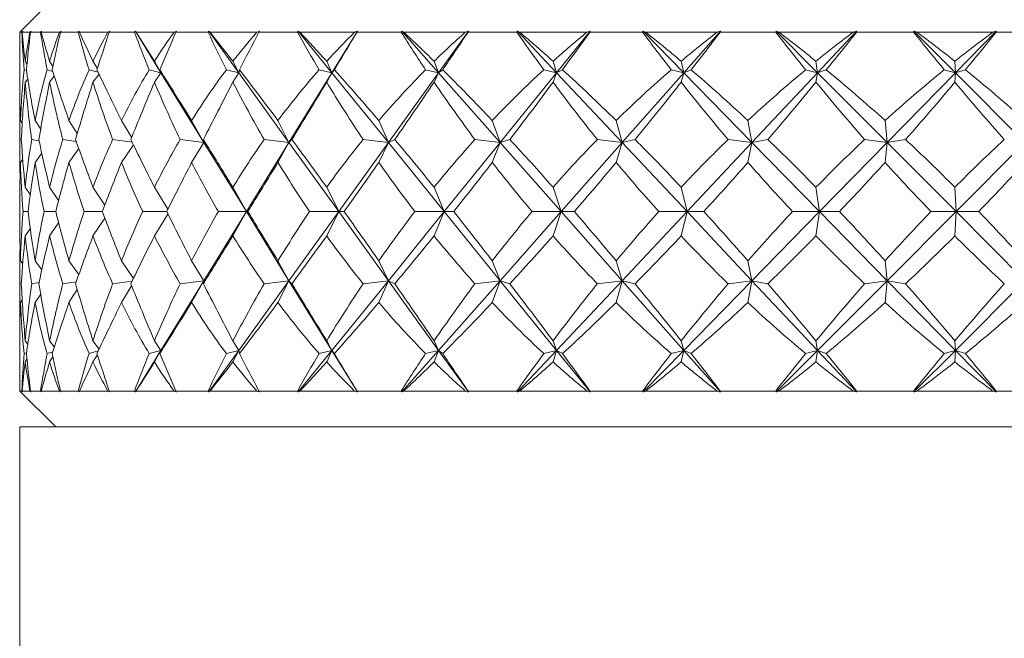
# Model space of a CAD drawing. Header units: inches. Extents: x 2 to 28.2, y 1.1 to 20.8.
# Tile 19 of 22: x 26.382 to 27.24, y 14.249 to 14.787. Entities that reach past the tile are written whole.
import ezdxf

# ---------------------------------------------------------------- set-up
doc = ezdxf.new("R2010")
doc.units = ezdxf.units.IN
doc.header["$MEASUREMENT"] = 0

msp = doc.modelspace()

# ---------------------------------------------------------------- linework, layer by layer
at = {"color": 7, "linetype": 'Continuous', "lineweight": 15}
for p, q in [((26.41381, 14.80785), (26.38256, 14.7766)), ((26.38256, 14.7766), (26.38256, 14.77471)), ((26.38257, 14.7766), (26.38335, 14.77738)), ((26.38432, 14.7766), (26.38257, 14.7766)), ((26.38511, 14.77738), (26.38432, 14.7766)), ((26.39143, 14.7766), (26.38451, 14.7766)), ((26.39185, 14.7766), (26.3926, 14.77738)), ((26.40056, 14.7766), (26.39185, 14.7766)), ((26.40135, 14.77738), (26.40056, 14.7766)), ((26.41716, 14.7766), (26.40115, 14.7766)), ((26.41797, 14.7766), (26.41868, 14.77738)), ((26.43348, 14.7766), (26.41797, 14.7766)), ((26.43426, 14.77738), (26.43348, 14.7766)), ((26.45925, 14.7766), (26.43445, 14.7766)), ((26.46043, 14.7766), (26.46109, 14.77738)), ((26.48243, 14.7766), (26.46043, 14.7766)), ((26.48319, 14.77738), (26.48243, 14.7766)), ((26.48319, 14.77738), (26.50545, 14.74122)), ((26.51688, 14.7766), (26.48377, 14.7766)), ((26.51841, 14.7766), (26.519, 14.77738)), ((26.54648, 14.7766), (26.51841, 14.7766)), ((26.54719, 14.77738), (26.54648, 14.7766)), ((26.54719, 14.77738), (26.57321, 14.74122)), ((26.58892, 14.7766), (26.54816, 14.7766)), ((26.59078, 14.7766), (26.59129, 14.77738)), ((26.62436, 14.7766), (26.59078, 14.7766)), ((26.62502, 14.77738), (26.62436, 14.7766)), ((26.62502, 14.77738), (26.65428, 14.74122)), ((26.67398, 14.7766), (26.62635, 14.7766)), ((26.67654, 14.77738), (26.65428, 14.74122)), ((26.67613, 14.7766), (26.67654, 14.77738)), ((26.71457, 14.7766), (26.67613, 14.7766)), ((26.71516, 14.77738), (26.71457, 14.7766)), ((26.71516, 14.77738), (26.74709, 14.74122)), ((26.77039, 14.7766), (26.71683, 14.7766)), ((26.77311, 14.77738), (26.74709, 14.74122)), ((26.77279, 14.7766), (26.77311, 14.77738)), ((26.81535, 14.7766), (26.77279, 14.7766)), ((26.81586, 14.77738), (26.81535, 14.7766)), ((26.81586, 14.77738), (26.84984, 14.74122)), ((26.87629, 14.7766), (26.81783, 14.7766)), ((26.8791, 14.77738), (26.84984, 14.74122)), ((26.87888, 14.7766), (26.8791, 14.77738)), ((26.92473, 14.7766), (26.87888, 14.7766)), ((26.92515, 14.77738), (26.92473, 14.7766)), ((26.92515, 14.77738), (26.96053, 14.74122)), ((26.98961, 14.7766), (26.92739, 14.7766)), ((26.99246, 14.77738), (26.96053, 14.74122)), ((26.99235, 14.7766), (26.99246, 14.77738)), ((27.04059, 14.7766), (26.99235, 14.7766)), ((27.04092, 14.77738), (27.04059, 14.7766)), ((27.04092, 14.77738), (27.07699, 14.74122)), ((27.10815, 14.7766), (27.04338, 14.7766)), ((27.11098, 14.77738), (27.07699, 14.74122)), ((27.11098, 14.7766), (27.11098, 14.77738)), ((27.16068, 14.7766), (27.11098, 14.7766)), ((27.1609, 14.77738), (27.16068, 14.7766)), ((27.1609, 14.77738), (27.19698, 14.74122)), ((27.22959, 14.7766), (27.16354, 14.7766)), ((27.23235, 14.77738), (27.19698, 14.74122)), ((27.23246, 14.7766), (27.23235, 14.77738)), ((27.28265, 14.7766), (27.23246, 14.7766)), ((26.38256, 14.76988), (26.38256, 14.72625)), ((26.38885, 14.74897), (26.38735, 14.7513)), ((26.41141, 14.74675), (26.40855, 14.7513)), ((26.45009, 14.74496), (26.44627, 14.7513)), ((26.50545, 14.74122), (26.49978, 14.7513)), ((26.57321, 14.74122), (26.56805, 14.7513)), ((26.65428, 14.74122), (26.64973, 14.7513)), ((26.74709, 14.74122), (26.74324, 14.7513)), ((26.84984, 14.74122), (26.84677, 14.7513)), ((26.96053, 14.74122), (26.95829, 14.7513)), ((27.07699, 14.74122), (27.07563, 14.7513)), ((27.19698, 14.74122), (27.19652, 14.7513)), ((26.38846, 14.74319), (26.38644, 14.74393)), ((26.41131, 14.74236), (26.40637, 14.74393)), ((26.45084, 14.74164), (26.44287, 14.74393)), ((26.50545, 14.74122), (26.49523, 14.74393)), ((26.50545, 14.74122), (26.50442, 14.74393)), ((26.57321, 14.74122), (26.56243, 14.74393)), ((26.57321, 14.74122), (26.57374, 14.74393)), ((26.65428, 14.74122), (26.64315, 14.74393)), ((26.65428, 14.74122), (26.65638, 14.74393)), ((26.74709, 14.74122), (26.73584, 14.74393)), ((26.74709, 14.74122), (26.75071, 14.74393)), ((26.84984, 14.74122), (26.83867, 14.74393)), ((26.84984, 14.74122), (26.85491, 14.74393)), ((26.96053, 14.74122), (26.94967, 14.74393)), ((26.96053, 14.74122), (26.96694, 14.74393)), ((27.07699, 14.74122), (27.06665, 14.74393)), ((27.07699, 14.74122), (27.08463, 14.74393)), ((27.19698, 14.74122), (27.18735, 14.74393)), ((27.19698, 14.74122), (27.20569, 14.74393)), ((26.38956, 14.73576), (26.38735, 14.73296)), ((26.41261, 14.73823), (26.40855, 14.73296)), ((26.45156, 14.74015), (26.44627, 14.73296)), ((26.50545, 14.74122), (26.49978, 14.73296)), ((26.50545, 14.74122), (26.54284, 14.68049)), ((26.57321, 14.74122), (26.56805, 14.73296)), ((26.57321, 14.74122), (26.61689, 14.68049)), ((26.65428, 14.74122), (26.61689, 14.68049)), ((26.65428, 14.74122), (26.64973, 14.73296)), ((26.65428, 14.74122), (26.70341, 14.68049)), ((26.74709, 14.74122), (26.70341, 14.68049)), ((26.74709, 14.74122), (26.74324, 14.73296)), ((26.74709, 14.74122), (26.80071, 14.68049)), ((26.84984, 14.74122), (26.80071, 14.68049)), ((26.84984, 14.74122), (26.84677, 14.73296)), ((26.84984, 14.74122), (26.90691, 14.68049)), ((26.96053, 14.74122), (26.90691, 14.68049)), ((26.96053, 14.74122), (26.95829, 14.73296)), ((26.96053, 14.74122), (27.01993, 14.68049)), ((27.07699, 14.74122), (27.01993, 14.68049)), ((27.07699, 14.74122), (27.07563, 14.73296)), ((27.07699, 14.74122), (27.13757, 14.68049)), ((27.19698, 14.74122), (27.13757, 14.68049)), ((27.19698, 14.74122), (27.19652, 14.73296)), ((27.19698, 14.74122), (27.25756, 14.68049)), ((26.38468, 14.69723), (26.38309, 14.69959)), ((26.40075, 14.69222), (26.39585, 14.69959)), ((26.43263, 14.6883), (26.42538, 14.69959)), ((26.47993, 14.68505), (26.47111, 14.69959)), ((26.54284, 14.68049), (26.53215, 14.69959)), ((26.61689, 14.68049), (26.6073, 14.69959)), ((26.70341, 14.68049), (26.69512, 14.69959)), ((26.80071, 14.68049), (26.79388, 14.69959)), ((26.90691, 14.68049), (26.90166, 14.69959)), ((27.01993, 14.68049), (27.01637, 14.69959)), ((27.13757, 14.68049), (27.13578, 14.69959)), ((26.38256, 14.69738), (26.38256, 14.67135)), ((26.38392, 14.68289), (26.38265, 14.68315)), ((26.39938, 14.68205), (26.39291, 14.68315)), ((26.43174, 14.68138), (26.42, 14.68315)), ((26.48031, 14.68082), (26.46339, 14.68315)), ((26.54284, 14.68049), (26.52225, 14.68315)), ((26.54284, 14.68049), (26.54236, 14.68315)), ((26.61689, 14.68049), (26.59541, 14.68315)), ((26.61689, 14.68049), (26.61947, 14.68315)), ((26.70341, 14.68049), (26.68146, 14.68315)), ((26.70341, 14.68049), (26.70901, 14.68315)), ((26.80071, 14.68049), (26.77872, 14.68315)), ((26.80071, 14.68049), (26.80922, 14.68315)), ((26.90691, 14.68049), (26.88531, 14.68315)), ((26.90691, 14.68049), (26.91816, 14.68315)), ((27.01993, 14.68049), (26.99914, 14.68315)), ((27.01993, 14.68049), (27.03371, 14.68315)), ((27.13757, 14.68049), (27.118, 14.68315)), ((27.13757, 14.68049), (27.15361, 14.68315)), ((26.43393, 14.67524), (26.42538, 14.66319)), ((26.48142, 14.67856), (26.47111, 14.66319)), ((26.54284, 14.68049), (26.53215, 14.66319)), ((26.54284, 14.68049), (26.57987, 14.62035)), ((26.61689, 14.68049), (26.57987, 14.62035)), ((26.61689, 14.68049), (26.6073, 14.66319)), ((26.61689, 14.68049), (26.66015, 14.62035)), ((26.70341, 14.68049), (26.66015, 14.62035)), ((26.70341, 14.68049), (26.69512, 14.66319)), ((26.70341, 14.68049), (26.75206, 14.62035)), ((26.80071, 14.68049), (26.75206, 14.62035)), ((26.80071, 14.68049), (26.79388, 14.66319)), ((26.80071, 14.68049), (26.85381, 14.62035)), ((26.90691, 14.68049), (26.85381, 14.62035)), ((26.90691, 14.68049), (26.90166, 14.66319)), ((26.90691, 14.68049), (26.96342, 14.62035)), ((27.01993, 14.68049), (26.96342, 14.62035)), ((27.01993, 14.68049), (27.01637, 14.66319)), ((27.01993, 14.68049), (27.07875, 14.62035)), ((27.13757, 14.68049), (27.07875, 14.62035)), ((27.13757, 14.68049), (27.13578, 14.66319)), ((27.13757, 14.68049), (27.19757, 14.62035)), ((27.25756, 14.68049), (27.19757, 14.62035)), ((26.3851, 14.66589), (26.38309, 14.66319)), ((26.40171, 14.67117), (26.39585, 14.66319)), ((26.39173, 14.63533), (26.38735, 14.64156)), ((26.41638, 14.63015), (26.40855, 14.64156)), ((26.45648, 14.62598), (26.44627, 14.64156)), ((26.51149, 14.62245), (26.49978, 14.64156)), ((26.57987, 14.62035), (26.56805, 14.64156)), ((26.66015, 14.62035), (26.64973, 14.64156)), ((26.75206, 14.62035), (26.74324, 14.64156)), ((26.85381, 14.62035), (26.84677, 14.64156)), ((26.96342, 14.62035), (26.95829, 14.64156)), ((27.07875, 14.62035), (27.07563, 14.64156)), ((27.19757, 14.62035), (27.19652, 14.64156)), ((26.38256, 14.63043), (26.38256, 14.61027)), ((26.38978, 14.62035), (26.38542, 14.62035)), ((26.41384, 14.62035), (26.40374, 14.62035)), ((26.45432, 14.62035), (26.43869, 14.62035)), ((26.45648, 14.61472), (26.44627, 14.59914)), ((26.51043, 14.62035), (26.48957, 14.62035)), ((26.51149, 14.61825), (26.49978, 14.59914)), ((26.57987, 14.62035), (26.54284, 14.56021)), ((26.57987, 14.62035), (26.5554, 14.62035)), ((26.57987, 14.62035), (26.56805, 14.59914)), ((26.57987, 14.62035), (26.61689, 14.56021)), ((26.57987, 14.62035), (26.58109, 14.62035)), ((26.66015, 14.62035), (26.61689, 14.56021)), ((26.66015, 14.62035), (26.6349, 14.62035)), ((26.66015, 14.62035), (26.64973, 14.59914)), ((26.66015, 14.62035), (26.66491, 14.62035)), ((26.66015, 14.62035), (26.70341, 14.56021)), ((26.75206, 14.62035), (26.70341, 14.56021)), ((26.75206, 14.62035), (26.72651, 14.62035)), ((26.75206, 14.62035), (26.74324, 14.59914)), ((26.75206, 14.62035), (26.76027, 14.62035)), ((26.75206, 14.62035), (26.80071, 14.56021)), ((26.85381, 14.62035), (26.80071, 14.56021)), ((26.85381, 14.62035), (26.82847, 14.62035)), ((26.85381, 14.62035), (26.84677, 14.59914)), ((26.85381, 14.62035), (26.90691, 14.56021)), ((26.85381, 14.62035), (26.8653, 14.62035)), ((26.96342, 14.62035), (26.90691, 14.56021)), ((26.96342, 14.62035), (26.93877, 14.62035)), ((26.96342, 14.62035), (26.95829, 14.59914)), ((26.96342, 14.62035), (27.01993, 14.56021)), ((26.96342, 14.62035), (26.97798, 14.62035)), ((27.07875, 14.62035), (27.01993, 14.56021)), ((27.07875, 14.62035), (27.05528, 14.62035)), ((27.07875, 14.62035), (27.07563, 14.59914)), ((27.07875, 14.62035), (27.09609, 14.62035)), ((27.07875, 14.62035), (27.13757, 14.56021)), ((27.19757, 14.62035), (27.13757, 14.56021)), ((27.19757, 14.62035), (27.17573, 14.62035)), ((27.19757, 14.62035), (27.19652, 14.59914)), ((27.19757, 14.62035), (27.21735, 14.62035)), ((27.19757, 14.62035), (27.25756, 14.56021)), ((26.39173, 14.60537), (26.38735, 14.59914)), ((26.41638, 14.61055), (26.40855, 14.59914)), ((26.3851, 14.57481), (26.38309, 14.57751)), ((26.40171, 14.56953), (26.39585, 14.57751)), ((26.43393, 14.56546), (26.42538, 14.57751)), ((26.48142, 14.56214), (26.47111, 14.57751)), ((26.54284, 14.56021), (26.53215, 14.57751)), ((26.61689, 14.56021), (26.6073, 14.57751)), ((26.70341, 14.56021), (26.69512, 14.57751)), ((26.80071, 14.56021), (26.79388, 14.57751)), ((26.90691, 14.56021), (26.90166, 14.57751)), ((27.01993, 14.56021), (27.01637, 14.57751)), ((27.13757, 14.56021), (27.13578, 14.57751)), ((26.38256, 14.56935), (26.38256, 14.54332)), ((26.38392, 14.55781), (26.38265, 14.55755)), ((26.39938, 14.55865), (26.39291, 14.55755)), ((26.43174, 14.55932), (26.42, 14.55755)), ((26.48031, 14.55988), (26.46339, 14.55755)), ((26.47993, 14.55565), (26.47111, 14.54111)), ((26.54284, 14.56021), (26.50545, 14.49948)), ((26.54284, 14.56021), (26.52225, 14.55755)), ((26.54284, 14.56021), (26.53215, 14.54111)), ((26.54284, 14.56021), (26.54236, 14.55755)), ((26.61689, 14.56021), (26.57321, 14.49948)), ((26.61689, 14.56021), (26.59541, 14.55755)), ((26.61689, 14.56021), (26.6073, 14.54111)), ((26.61689, 14.56021), (26.61947, 14.55755)), ((26.61689, 14.56021), (26.65428, 14.49948)), ((26.70341, 14.56021), (26.65428, 14.49948)), ((26.70341, 14.56021), (26.68146, 14.55755)), ((26.70341, 14.56021), (26.69512, 14.54111)), ((26.70341, 14.56021), (26.70901, 14.55755)), ((26.70341, 14.56021), (26.74709, 14.49948)), ((26.80071, 14.56021), (26.74709, 14.49948)), ((26.80071, 14.56021), (26.77872, 14.55755)), ((26.80071, 14.56021), (26.79388, 14.54111)), ((26.80071, 14.56021), (26.84984, 14.49948)), ((26.80071, 14.56021), (26.80922, 14.55755)), ((26.90691, 14.56021), (26.84984, 14.49948)), ((26.90691, 14.56021), (26.88531, 14.55755)), ((26.90691, 14.56021), (26.90166, 14.54111)), ((26.90691, 14.56021), (26.91816, 14.55755)), ((26.90691, 14.56021), (26.96053, 14.49948)), ((27.01993, 14.56021), (26.96053, 14.49948)), ((27.01993, 14.56021), (26.99914, 14.55755)), ((27.01993, 14.56021), (27.01637, 14.54111)), ((27.01993, 14.56021), (27.07699, 14.49948)), ((27.01993, 14.56021), (27.03371, 14.55755)), ((27.13757, 14.56021), (27.07699, 14.49948)), ((27.13757, 14.56021), (27.118, 14.55755)), ((27.13757, 14.56021), (27.13578, 14.54111)), ((27.13757, 14.56021), (27.15361, 14.55755)), ((27.13757, 14.56021), (27.19698, 14.49948)), ((27.25756, 14.56021), (27.19698, 14.49948)), ((26.40075, 14.54848), (26.39585, 14.54111)), ((26.43263, 14.5524), (26.42538, 14.54111)), ((26.38468, 14.54347), (26.38309, 14.54111)), ((26.38256, 14.51445), (26.38256, 14.47082)), ((26.38956, 14.50494), (26.38735, 14.50774)), ((26.41261, 14.50247), (26.40855, 14.50774)), ((26.45156, 14.50055), (26.44627, 14.50774)), ((26.50545, 14.49948), (26.49978, 14.50774)), ((26.57321, 14.49948), (26.56805, 14.50774)), ((26.65428, 14.49948), (26.64973, 14.50774)), ((26.74709, 14.49948), (26.74324, 14.50774)), ((26.84984, 14.49948), (26.84677, 14.50774)), ((26.96053, 14.49948), (26.95829, 14.50774)), ((27.07699, 14.49948), (27.07563, 14.50774)), ((27.19698, 14.49948), (27.19652, 14.50774)), ((26.38846, 14.49751), (26.38644, 14.49677)), ((26.41131, 14.49834), (26.40637, 14.49677)), ((26.41141, 14.49395), (26.40855, 14.4894)), ((26.45084, 14.49906), (26.44287, 14.49677)), ((26.45009, 14.49574), (26.44627, 14.4894)), ((26.50545, 14.49948), (26.48319, 14.46332)), ((26.50545, 14.49948), (26.49523, 14.49677)), ((26.50545, 14.49948), (26.49978, 14.4894)), ((26.50545, 14.49948), (26.50442, 14.49677)), ((26.57321, 14.49948), (26.54719, 14.46332)), ((26.57321, 14.49948), (26.56243, 14.49677)), ((26.57321, 14.49948), (26.56805, 14.4894)), ((26.57321, 14.49948), (26.57374, 14.49677)), ((26.65428, 14.49948), (26.62502, 14.46332)), ((26.65428, 14.49948), (26.64315, 14.49677)), ((26.65428, 14.49948), (26.64973, 14.4894)), ((26.65428, 14.49948), (26.65638, 14.49677)), ((26.65428, 14.49948), (26.67654, 14.46332)), ((26.74709, 14.49948), (26.71516, 14.46332)), ((26.74709, 14.49948), (26.73584, 14.49677)), ((26.74709, 14.49948), (26.74324, 14.4894)), ((26.74709, 14.49948), (26.75071, 14.49677)), ((26.74709, 14.49948), (26.77311, 14.46332)), ((26.84984, 14.49948), (26.81586, 14.46332)), ((26.84984, 14.49948), (26.83867, 14.49677)), ((26.84984, 14.49948), (26.84677, 14.4894)), ((26.84984, 14.49948), (26.85491, 14.49677)), ((26.84984, 14.49948), (26.8791, 14.46332)), ((26.96053, 14.49948), (26.92515, 14.46332)), ((26.96053, 14.49948), (26.94967, 14.49677)), ((26.96053, 14.49948), (26.95829, 14.4894)), ((26.96053, 14.49948), (26.96694, 14.49677)), ((26.96053, 14.49948), (26.99246, 14.46332)), ((27.07699, 14.49948), (27.04092, 14.46332)), ((27.07699, 14.49948), (27.06665, 14.49677)), ((27.07699, 14.49948), (27.07563, 14.4894)), ((27.07699, 14.49948), (27.08463, 14.49677)), ((27.07699, 14.49948), (27.11098, 14.46332)), ((27.19698, 14.49948), (27.1609, 14.46332)), ((27.19698, 14.49948), (27.18735, 14.49677)), ((27.19698, 14.49948), (27.19652, 14.4894)), ((27.19698, 14.49948), (27.20569, 14.49677)), ((27.19698, 14.49948), (27.23235, 14.46332)), ((26.38885, 14.49173), (26.38735, 14.4894)), ((26.38256, 14.4641), (26.41381, 14.43285)), ((26.38335, 14.46332), (26.38257, 14.4641)), ((26.38257, 14.4641), (26.38432, 14.4641)), ((26.38432, 14.4641), (26.38511, 14.46332)), ((26.38451, 14.4641), (26.39143, 14.4641)), ((26.3926, 14.46332), (26.39185, 14.4641)), ((26.39185, 14.4641), (26.40056, 14.4641)), ((26.40056, 14.4641), (26.40135, 14.46332)), ((26.40115, 14.4641), (26.41716, 14.4641)), ((26.41868, 14.46332), (26.41797, 14.4641)), ((26.41797, 14.4641), (26.43348, 14.4641)), ((26.43348, 14.4641), (26.43426, 14.46332)), ((26.43445, 14.4641), (26.45925, 14.4641)), ((26.46109, 14.46332), (26.46043, 14.4641)), ((26.46043, 14.4641), (26.48243, 14.4641)), ((26.48243, 14.4641), (26.48319, 14.46332)), ((26.48377, 14.4641), (26.51688, 14.4641)), ((26.519, 14.46332), (26.51841, 14.4641)), ((26.51841, 14.4641), (26.54648, 14.4641)), ((26.54648, 14.4641), (26.54719, 14.46332)), ((26.54816, 14.4641), (26.58892, 14.4641)), ((26.59129, 14.46332), (26.59078, 14.4641)), ((26.59078, 14.4641), (26.62436, 14.4641)), ((26.62436, 14.4641), (26.62502, 14.46332)), ((26.62635, 14.4641), (26.67398, 14.4641)), ((26.67654, 14.46332), (26.67613, 14.4641)), ((26.67613, 14.4641), (26.71457, 14.4641)), ((26.71457, 14.4641), (26.71516, 14.46332)), ((26.71683, 14.4641), (26.77039, 14.4641)), ((26.77311, 14.46332), (26.77279, 14.4641)), ((26.77279, 14.4641), (26.81535, 14.4641)), ((26.81535, 14.4641), (26.81586, 14.46332)), ((26.81783, 14.4641), (26.87629, 14.4641)), ((26.8791, 14.46332), (26.87888, 14.4641)), ((26.87888, 14.4641), (26.92473, 14.4641)), ((26.92473, 14.4641), (26.92515, 14.46332)), ((26.92739, 14.4641), (26.98961, 14.4641)), ((26.99246, 14.46332), (26.99235, 14.4641)), ((26.99235, 14.4641), (27.04059, 14.4641)), ((27.04059, 14.4641), (27.04092, 14.46332)), ((27.04338, 14.4641), (27.10815, 14.4641)), ((27.11098, 14.46332), (27.11098, 14.4641)), ((27.11098, 14.4641), (27.16068, 14.4641)), ((27.16068, 14.4641), (27.1609, 14.46332)), ((27.16354, 14.4641), (27.22959, 14.4641)), ((27.23235, 14.46332), (27.23246, 14.4641)), ((27.23246, 14.4641), (27.28265, 14.4641)), ((26.38256, 14.43285), (26.38256, 13.45438)), ((28.13256, 14.43285), (26.38256, 14.43285))]:
    msp.add_line(p, q, dxfattribs=at)
for centre, major_axis, ratio, start_param, end_param in [((27.25756, 13.40413), (-0.82597, 1.50726), 0.191592, 0.333401, 0.339134), ((27.25756, 15.83657), (0.7077, 1.49586), 0.343994, 2.506687, 2.512912), ((27.25756, 15.83657), (0.67321, 1.49448), 0.374001, 2.512262, 2.542887), ((27.25756, 13.40413), (-0.84052, 1.50948), 0.161118, 0.348534, 0.386378), ((27.25756, 13.40413), (-0.78836, 1.5024), 0.252672, 0.306192, 0.344036), ((27.25756, 15.83657), (0.76495, 1.49998), 0.283217, 2.488798, 2.519423), ((27.25756, 15.83657), (0.59036, 1.4939), 0.432314, 2.514564, 2.545189), ((27.25756, 13.40413), (-0.86172, 1.51308), 0.100353, 0.380919, 0.418763), ((27.25756, 13.40413), (-0.73816, 1.49775), 0.313689, 0.284623, 0.322467), ((27.25756, 15.83657), (0.80864, 1.50486), 0.222117, 2.464149, 2.494774), ((27.25756, 15.83657), (0.48545, 1.49705), 0.486283, 2.501754, 2.53238), ((27.25756, 13.40413), (-0.87292, 1.51515), 0.039793, 0.415088, 0.452932), ((27.25756, 13.40413), (-0.67321, 1.49448), 0.374001, 0.271103, 0.308947), ((27.25756, 15.83657), (0.84052, 1.50948), 0.161118, 2.434831, 2.465456), ((27.25756, 15.83657), (0.3542, 1.50378), 0.532061, 2.470028, 2.500653), ((27.25756, 13.40413), (-0.87444, 1.51544), 0.020675, 5.795402, 5.833246), ((27.25756, 13.40413), (-0.59036, 1.4939), 0.432314, 0.268801, 0.306645), ((27.25756, 15.83657), (0.86172, 1.51308), 0.100353, 2.402447, 2.433072), ((27.25756, 15.83657), (0.19548, 1.51153), 0.564254, 2.4182, 2.448825), ((27.25756, 13.40413), (-0.86632, 1.51391), 0.081192, 5.760904, 5.798748), ((27.25756, 13.40413), (-0.48545, 1.49705), 0.486283, 0.281611, 0.319455), ((27.25756, 15.83657), (0.87292, 1.51515), 0.039793, 2.368277, 2.398902), ((27.25756, 15.83657), (0.01685, 1.51551), 0.577255, 2.351773, 2.382398), ((27.25756, 13.40413), (-0.84834, 1.51076), 0.141884, 5.727827, 5.765671), ((27.25756, 13.40413), (-0.3542, 1.50378), 0.532061, 0.313337, 0.351181), ((27.25756, 15.83657), (0.87444, 1.51544), 0.020675, 3.919134, 3.949759), ((27.25756, 15.83657), (-0.16371, 1.51269), 0.568226, 2.283937, 2.314562), ((27.25756, 13.40413), (-0.81993, 1.50639), 0.202814, 5.697386, 5.73523), ((27.25756, 13.40413), (-0.19548, 1.51153), 0.564254, 0.365165, 0.403009), ((27.25756, 15.83657), (0.86632, 1.51391), 0.081192, 3.953633, 3.984258), ((27.25756, 15.83657), (-0.327, 1.50525), 0.539178, 2.228755, 2.25938), ((27.25756, 13.40413), (-0.78013, 1.50149), 0.263911, 5.671062, 5.708906), ((27.25756, 13.40413), (-0.01685, 1.51551), 0.577255, 0.431592, 0.469436), ((27.25756, 15.83657), (0.84834, 1.51076), 0.141884, 3.986709, 4.017334), ((27.25756, 15.83657), (-0.46339, 1.49805), 0.495458, 2.19328, 2.223905), ((27.25756, 13.40413), (-0.72741, 1.49701), 0.324861, 5.650772, 5.688616), ((27.25756, 13.40413), (0.16371, 1.51269), 0.568226, 0.499428, 0.537272), ((27.25756, 15.83657), (0.81993, 1.50639), 0.202814, 4.017151, 4.047776), ((27.25756, 15.83657), (-0.57286, 1.49418), 0.442657, 2.177247, 2.207872), ((27.25756, 13.40413), (-0.65943, 1.49414), 0.384927, 5.639053, 5.676897), ((27.25756, 13.40413), (0.327, 1.50525), 0.539178, 0.55461, 0.592454), ((27.25756, 15.83657), (0.78013, 1.50149), 0.263911, 4.043474, 4.0741), ((27.25756, 15.83657), (-0.65943, 1.49414), 0.384927, 2.177077, 2.207702), ((27.25756, 13.40413), (-0.57286, 1.49418), 0.442657, 5.639223, 5.677067), ((27.25756, 13.40413), (0.46339, 1.49805), 0.495458, 0.590085, 0.627929), ((27.25756, 15.83657), (0.72741, 1.49701), 0.324861, 4.063764, 4.09439), ((27.25756, 13.40413), (-0.78836, 1.5024), 0.252672, 0.354541, 0.413849), ((27.25756, 13.40413), (-0.84052, 1.50948), 0.161118, 0.396884, 0.456191), ((27.25756, 13.40413), (-0.73816, 1.49775), 0.313689, 0.332972, 0.39228), ((27.25756, 13.40413), (-0.86172, 1.51308), 0.100353, 0.429268, 0.488576), ((27.25756, 13.40413), (-0.67321, 1.49448), 0.374001, 0.319453, 0.37876), ((27.25756, 13.40413), (-0.87292, 1.51515), 0.039793, 0.463437, 0.522745), ((27.25756, 13.40413), (-0.59036, 1.4939), 0.432314, 0.317151, 0.376458), ((27.25756, 13.40413), (-0.87444, 1.51544), 0.020675, 5.725589, 5.784897), ((27.25756, 13.40413), (-0.48545, 1.49705), 0.486283, 0.32996, 0.389268), ((27.25756, 13.40413), (-0.86632, 1.51391), 0.081192, 5.691091, 5.750398), ((27.25756, 13.40413), (-0.3542, 1.50378), 0.532061, 0.361687, 0.420994), ((27.25756, 13.40413), (-0.84834, 1.51076), 0.141884, 5.658014, 5.717322), ((27.25756, 13.40413), (-0.19548, 1.51153), 0.564254, 0.413514, 0.472822), ((27.25756, 13.40413), (-0.81993, 1.50639), 0.202814, 5.627572, 5.68688), ((27.25756, 13.40413), (-0.01685, 1.51551), 0.577255, 0.479942, 0.539249), ((27.25756, 13.40413), (-0.78013, 1.50149), 0.263911, 5.601249, 5.660556), ((27.25756, 13.40413), (0.16371, 1.51269), 0.568226, 0.547778, 0.607085), ((27.25756, 13.40413), (-0.72741, 1.49701), 0.324861, 5.580959, 5.640266), ((27.25756, 13.40413), (0.327, 1.50525), 0.539178, 0.60296, 0.662267), ((27.25756, 13.40413), (-0.65943, 1.49414), 0.384927, 5.56924, 5.628547), ((27.25756, 13.40413), (0.46339, 1.49805), 0.495458, 0.638435, 0.697743), ((27.25756, 13.40413), (-0.57286, 1.49418), 0.442657, 5.56941, 5.628717), ((27.25756, 13.40413), (-0.80864, 1.50486), 0.222117, 0.391967, 0.426874), ((27.25756, 15.83657), (0.76495, 1.49998), 0.283217, 2.529928, 2.579189), ((27.25756, 15.83657), (0.67321, 1.49448), 0.374001, 2.553393, 2.602654), ((27.25756, 15.83657), (0.80864, 1.50486), 0.222117, 2.50528, 2.55454), ((27.25756, 15.83657), (0.59036, 1.4939), 0.432314, 2.555695, 2.604956), ((27.25756, 15.83657), (0.84052, 1.50948), 0.161118, 2.475962, 2.525223), ((27.25756, 15.83657), (0.48545, 1.49705), 0.486283, 2.542885, 2.592146), ((27.25756, 15.83657), (0.86172, 1.51308), 0.100353, 2.443577, 2.492838), ((27.25756, 15.83657), (0.3542, 1.50378), 0.532061, 2.511159, 2.56042), ((27.25756, 15.83657), (0.87292, 1.51515), 0.039793, 2.409408, 2.458669), ((27.25756, 15.83657), (0.19548, 1.51153), 0.564254, 2.459331, 2.508592), ((27.25756, 15.83657), (0.87444, 1.51544), 0.020675, 3.859367, 3.908628), ((27.25756, 15.83657), (0.01685, 1.51551), 0.577255, 2.392904, 2.442165), ((27.25756, 15.83657), (0.86632, 1.51391), 0.081192, 3.893866, 3.943127), ((27.25756, 15.83657), (-0.16371, 1.51269), 0.568226, 2.325068, 2.374329), ((27.25756, 15.83657), (0.84834, 1.51076), 0.141884, 3.926942, 3.976203), ((27.25756, 15.83657), (-0.327, 1.50525), 0.539178, 2.269886, 2.319147), ((27.25756, 15.83657), (0.81993, 1.50639), 0.202814, 3.957384, 4.006645), ((27.25756, 15.83657), (-0.46339, 1.49805), 0.495458, 2.234411, 2.283672), ((27.25756, 15.83657), (0.78013, 1.50149), 0.263911, 3.983708, 4.032969), ((27.25756, 15.83657), (-0.57286, 1.49418), 0.442657, 2.218378, 2.267638), ((27.25756, 15.83657), (0.72741, 1.49701), 0.324861, 4.003998, 4.053259), ((27.25756, 15.83657), (-0.65943, 1.49414), 0.384927, 2.218208, 2.267469), ((27.25756, 15.83657), (0.73816, 1.49775), 0.313689, 2.558382, 2.589134), ((27.25756, 13.40413), (-0.78836, 1.5024), 0.252672, 0.434401, 0.471779), ((27.25756, 13.40413), (-0.80864, 1.50486), 0.222117, 0.447426, 0.496687), ((27.25756, 13.40413), (-0.73816, 1.49775), 0.313689, 0.412832, 0.462093), ((27.25756, 13.40413), (-0.84052, 1.50948), 0.161118, 0.476743, 0.526004), ((27.25756, 13.40413), (-0.67321, 1.49448), 0.374001, 0.399312, 0.448573), ((27.25756, 13.40413), (-0.86172, 1.51308), 0.100353, 0.509128, 0.558389), ((27.25756, 13.40413), (-0.59036, 1.4939), 0.432314, 0.397011, 0.446272), ((27.25756, 13.40413), (-0.87292, 1.51515), 0.039793, 0.543297, 0.592558), ((27.25756, 13.40413), (-0.48545, 1.49705), 0.486283, 0.40982, 0.459081), ((27.25756, 13.40413), (-0.87444, 1.51544), 0.020675, 5.655776, 5.705037), ((27.25756, 13.40413), (-0.3542, 1.50378), 0.532061, 0.441546, 0.490807), ((27.25756, 13.40413), (-0.86632, 1.51391), 0.081192, 5.621277, 5.670538), ((27.25756, 13.40413), (-0.19548, 1.51153), 0.564254, 0.493374, 0.542635), ((27.25756, 13.40413), (-0.84834, 1.51076), 0.141884, 5.588201, 5.637462), ((27.25756, 13.40413), (-0.01685, 1.51551), 0.577255, 0.559802, 0.609062), ((27.25756, 13.40413), (-0.81993, 1.50639), 0.202814, 5.557759, 5.60702), ((27.25756, 13.40413), (0.16371, 1.51269), 0.568226, 0.627638, 0.676898), ((27.25756, 13.40413), (-0.78013, 1.50149), 0.263911, 5.531436, 5.580697), ((27.25756, 13.40413), (0.327, 1.50525), 0.539178, 0.682819, 0.73208), ((27.25756, 13.40413), (-0.72741, 1.49701), 0.324861, 5.511146, 5.560407), ((27.25756, 13.40413), (0.46339, 1.49805), 0.495458, 0.718295, 0.767556), ((27.25756, 13.40413), (-0.65943, 1.49414), 0.384927, 5.499427, 5.548688), ((27.25756, 13.40413), (0.57286, 1.49418), 0.442657, 0.734328, 0.783589), ((27.25756, 15.83657), (0.76495, 1.49998), 0.283217, 2.599742, 2.634648), ((27.25756, 15.83657), (0.73816, 1.49775), 0.313689, 2.609687, 2.655656), ((27.25756, 15.83657), (0.80864, 1.50486), 0.222117, 2.575093, 2.621062), ((27.25756, 15.83657), (0.67321, 1.49448), 0.374001, 2.623206, 2.669176), ((27.25756, 15.83657), (0.84052, 1.50948), 0.161118, 2.545775, 2.591745), ((27.25756, 15.83657), (0.59036, 1.4939), 0.432314, 2.625508, 2.671477), ((27.25756, 15.83657), (0.86172, 1.51308), 0.100353, 2.513391, 2.55936), ((27.25756, 15.83657), (0.48545, 1.49705), 0.486283, 2.612698, 2.658668), ((27.25756, 15.83657), (0.87292, 1.51515), 0.039793, 2.479221, 2.525191), ((27.25756, 15.83657), (0.3542, 1.50378), 0.532061, 2.580972, 2.626942), ((27.25756, 15.83657), (0.87444, 1.51544), 0.020675, 3.792846, 3.838815), ((27.25756, 15.83657), (0.19548, 1.51153), 0.564254, 2.529144, 2.575114), ((27.25756, 15.83657), (0.86632, 1.51391), 0.081192, 3.827344, 3.873314), ((27.25756, 15.83657), (0.01685, 1.51551), 0.577255, 2.462717, 2.508686), ((27.25756, 15.83657), (0.84834, 1.51076), 0.141884, 3.860421, 3.90639), ((27.25756, 15.83657), (-0.16371, 1.51269), 0.568226, 2.394881, 2.44085), ((27.25756, 15.83657), (0.81993, 1.50639), 0.202814, 3.890863, 3.936832), ((27.25756, 15.83657), (-0.327, 1.50525), 0.539178, 2.339699, 2.385669), ((27.25756, 15.83657), (0.78013, 1.50149), 0.263911, 3.917186, 3.963155), ((27.25756, 15.83657), (-0.46339, 1.49805), 0.495458, 2.304224, 2.350193), ((27.25756, 15.83657), (0.72741, 1.49701), 0.324861, 3.937476, 3.983445), ((27.25756, 15.83657), (-0.57286, 1.49418), 0.442657, 2.288191, 2.33416), ((27.25756, 15.83657), (0.65943, 1.49414), 0.384927, 3.949195, 3.995164), ((27.25756, 13.40413), (-0.73816, 1.49775), 0.313689, 0.485937, 0.531906), ((27.25756, 13.40413), (-0.80864, 1.50486), 0.222117, 0.520531, 0.5665), ((27.25756, 13.40413), (-0.67321, 1.49448), 0.374001, 0.472417, 0.518386), ((27.25756, 13.40413), (-0.84052, 1.50948), 0.161118, 0.549848, 0.595817), ((27.25756, 13.40413), (-0.59036, 1.4939), 0.432314, 0.470116, 0.516085), ((27.25756, 13.40413), (-0.86172, 1.51308), 0.100353, 0.582233, 0.628202), ((27.25756, 13.40413), (-0.48545, 1.49705), 0.486283, 0.482925, 0.528894), ((27.25756, 13.40413), (-0.87292, 1.51515), 0.039793, 0.616402, 0.662371), ((27.25756, 13.40413), (-0.3542, 1.50378), 0.532061, 0.514651, 0.56062), ((27.25756, 13.40413), (-0.87444, 1.51544), 0.020675, 5.585963, 5.631932), ((27.25756, 13.40413), (-0.19548, 1.51153), 0.564254, 0.566479, 0.612448), ((27.25756, 13.40413), (-0.86632, 1.51391), 0.081192, 5.551464, 5.597434), ((27.25756, 13.40413), (-0.01685, 1.51551), 0.577255, 0.632906, 0.678876), ((27.25756, 13.40413), (-0.84834, 1.51076), 0.141884, 5.518388, 5.564357), ((27.25756, 13.40413), (0.16371, 1.51269), 0.568226, 0.700742, 0.746712), ((27.25756, 13.40413), (-0.81993, 1.50639), 0.202814, 5.487946, 5.533915), ((27.25756, 13.40413), (0.327, 1.50525), 0.539178, 0.755924, 0.801893), ((27.25756, 13.40413), (-0.78013, 1.50149), 0.263911, 5.461622, 5.507592), ((27.25756, 13.40413), (0.46339, 1.49805), 0.495458, 0.7914, 0.837369), ((27.25756, 13.40413), (-0.72741, 1.49701), 0.324861, 5.441332, 5.487302), ((27.25756, 13.40413), (0.57286, 1.49418), 0.442657, 0.807433, 0.853402), ((27.25756, 13.40413), (-0.65943, 1.49414), 0.384927, 5.429614, 5.475583), ((27.25756, 13.40413), (-0.76495, 1.49998), 0.283217, 0.506944, 0.541851), ((27.25756, 15.83657), (0.80864, 1.50486), 0.222117, 2.644906, 2.694167), ((27.25756, 15.83657), (0.73816, 1.49775), 0.313689, 2.6795, 2.728761), ((27.25756, 15.83657), (0.84052, 1.50948), 0.161118, 2.615589, 2.664849), ((27.25756, 15.83657), (0.67321, 1.49448), 0.374001, 2.693019, 2.74228), ((27.25756, 15.83657), (0.86172, 1.51308), 0.100353, 2.583204, 2.632465), ((27.25756, 15.83657), (0.59036, 1.4939), 0.432314, 2.695321, 2.744582), ((27.25756, 15.83657), (0.87292, 1.51515), 0.039793, 2.549035, 2.598295), ((27.25756, 15.83657), (0.48545, 1.49705), 0.486283, 2.682512, 2.731773), ((27.25756, 15.83657), (0.87444, 1.51544), 0.020675, 3.719741, 3.769002), ((27.25756, 15.83657), (0.3542, 1.50378), 0.532061, 2.650785, 2.700046), ((27.25756, 15.83657), (0.86632, 1.51391), 0.081192, 3.75424, 3.803501), ((27.25756, 15.83657), (0.19548, 1.51153), 0.564254, 2.598958, 2.648218), ((27.25756, 15.83657), (0.84834, 1.51076), 0.141884, 3.787316, 3.836577), ((27.25756, 15.83657), (0.01685, 1.51551), 0.577255, 2.53253, 2.581791), ((27.25756, 15.83657), (0.81993, 1.50639), 0.202814, 3.817758, 3.867019), ((27.25756, 15.83657), (-0.16371, 1.51269), 0.568226, 2.464694, 2.513955), ((27.25756, 15.83657), (0.78013, 1.50149), 0.263911, 3.844081, 3.893342), ((27.25756, 15.83657), (-0.327, 1.50525), 0.539178, 2.409513, 2.458773), ((27.25756, 15.83657), (0.72741, 1.49701), 0.324861, 3.864371, 3.913632), ((27.25756, 15.83657), (-0.46339, 1.49805), 0.495458, 2.374037, 2.423298), ((27.25756, 15.83657), (0.65943, 1.49414), 0.384927, 3.87609, 3.925351), ((27.25756, 15.83657), (-0.57286, 1.49418), 0.442657, 2.358004, 2.407265), ((27.25756, 15.83657), (0.78836, 1.5024), 0.252672, 2.669814, 2.707192), ((27.25756, 13.40413), (-0.73816, 1.49775), 0.313689, 0.552458, 0.583211), ((27.25756, 13.40413), (-0.76495, 1.49998), 0.283217, 0.562403, 0.611664), ((27.25756, 13.40413), (-0.67321, 1.49448), 0.374001, 0.538939, 0.5882), ((27.25756, 13.40413), (-0.80864, 1.50486), 0.222117, 0.587052, 0.636313), ((27.25756, 13.40413), (-0.59036, 1.4939), 0.432314, 0.536637, 0.585898), ((27.25756, 13.40413), (-0.84052, 1.50948), 0.161118, 0.61637, 0.66563), ((27.25756, 13.40413), (-0.48545, 1.49705), 0.486283, 0.549446, 0.598707), ((27.25756, 13.40413), (-0.86172, 1.51308), 0.100353, 0.648754, 0.698015), ((27.25756, 13.40413), (-0.3542, 1.50378), 0.532061, 0.581173, 0.630434), ((27.25756, 13.40413), (-0.87292, 1.51515), 0.039793, 0.682924, 0.732184), ((27.25756, 13.40413), (-0.19548, 1.51153), 0.564254, 0.633001, 0.682261), ((27.25756, 13.40413), (-0.87444, 1.51544), 0.020675, 5.51615, 5.565411), ((27.25756, 13.40413), (-0.01685, 1.51551), 0.577255, 0.699428, 0.748689), ((27.25756, 13.40413), (-0.86632, 1.51391), 0.081192, 5.481651, 5.530912), ((27.25756, 13.40413), (0.16371, 1.51269), 0.568226, 0.767264, 0.816525), ((27.25756, 13.40413), (-0.84834, 1.51076), 0.141884, 5.448575, 5.497836), ((27.25756, 13.40413), (0.327, 1.50525), 0.539178, 0.822446, 0.871706), ((27.25756, 13.40413), (-0.81993, 1.50639), 0.202814, 5.418133, 5.467394), ((27.25756, 13.40413), (0.46339, 1.49805), 0.495458, 0.857921, 0.907182), ((27.25756, 13.40413), (-0.78013, 1.50149), 0.263911, 5.391809, 5.44107), ((27.25756, 13.40413), (0.57286, 1.49418), 0.442657, 0.873954, 0.923215), ((27.25756, 13.40413), (-0.72741, 1.49701), 0.324861, 5.371519, 5.42078), ((27.25756, 13.40413), (0.65943, 1.49414), 0.384927, 0.874124, 0.923385), ((27.25756, 15.83657), (0.80864, 1.50486), 0.222117, 2.714719, 2.749626), ((27.25756, 15.83657), (0.78836, 1.5024), 0.252672, 2.727744, 2.787051), ((27.25756, 15.83657), (0.84052, 1.50948), 0.161118, 2.685402, 2.744709), ((27.25756, 15.83657), (0.73816, 1.49775), 0.313689, 2.749313, 2.80862), ((27.25756, 15.83657), (0.86172, 1.51308), 0.100353, 2.653017, 2.712324), ((27.25756, 15.83657), (0.67321, 1.49448), 0.374001, 2.762833, 2.82214), ((27.25756, 15.83657), (0.87292, 1.51515), 0.039793, 2.618848, 2.678155), ((27.25756, 15.83657), (0.59036, 1.4939), 0.432314, 2.765134, 2.824442), ((27.25756, 15.83657), (0.87444, 1.51544), 0.020675, 3.639881, 3.699189), ((27.25756, 15.83657), (0.48545, 1.49705), 0.486283, 2.752325, 2.811632), ((27.25756, 15.83657), (0.86632, 1.51391), 0.081192, 3.67438, 3.733687), ((27.25756, 15.83657), (0.3542, 1.50378), 0.532061, 2.720599, 2.779906), ((27.25756, 15.83657), (0.84834, 1.51076), 0.141884, 3.707456, 3.766764), ((27.25756, 15.83657), (0.19548, 1.51153), 0.564254, 2.668771, 2.728078), ((27.25756, 15.83657), (0.81993, 1.50639), 0.202814, 3.737898, 3.797206), ((27.25756, 15.83657), (0.01685, 1.51551), 0.577255, 2.602343, 2.661651), ((27.25756, 15.83657), (0.78013, 1.50149), 0.263911, 3.764222, 3.823529), ((27.25756, 15.83657), (-0.16371, 1.51269), 0.568226, 2.534507, 2.593815), ((27.25756, 15.83657), (0.72741, 1.49701), 0.324861, 3.784512, 3.843819), ((27.25756, 15.83657), (-0.327, 1.50525), 0.539178, 2.479326, 2.538633), ((27.25756, 15.83657), (0.65943, 1.49414), 0.384927, 3.796231, 3.855538), ((27.25756, 15.83657), (-0.46339, 1.49805), 0.495458, 2.44385, 2.503158), ((27.25756, 15.83657), (0.57286, 1.49418), 0.442657, 3.796061, 3.855368), ((27.25756, 13.40413), (-0.67321, 1.49448), 0.374001, 0.598705, 0.62933), ((27.25756, 13.40413), (-0.76495, 1.49998), 0.283217, 0.62217, 0.652795), ((27.25756, 13.40413), (-0.59036, 1.4939), 0.432314, 0.596404, 0.627029), ((27.25756, 13.40413), (-0.80864, 1.50486), 0.222117, 0.646819, 0.677444), ((27.25756, 13.40413), (-0.48545, 1.49705), 0.486283, 0.609213, 0.639838), ((27.25756, 13.40413), (-0.84052, 1.50948), 0.161118, 0.676136, 0.706761), ((27.25756, 13.40413), (-0.3542, 1.50378), 0.532061, 0.640939, 0.671564), ((27.25756, 13.40413), (-0.86172, 1.51308), 0.100353, 0.708521, 0.739146), ((27.25756, 13.40413), (-0.19548, 1.51153), 0.564254, 0.692767, 0.723392), ((27.25756, 13.40413), (-0.87292, 1.51515), 0.039793, 0.74269, 0.773315), ((27.25756, 13.40413), (-0.01685, 1.51551), 0.577255, 0.759195, 0.78982), ((27.25756, 13.40413), (-0.87444, 1.51544), 0.020675, 5.475019, 5.505644), ((27.25756, 13.40413), (0.16371, 1.51269), 0.568226, 0.827031, 0.857656), ((27.25756, 13.40413), (-0.86632, 1.51391), 0.081192, 5.44052, 5.471145), ((27.25756, 13.40413), (0.327, 1.50525), 0.539178, 0.882212, 0.912837), ((27.25756, 13.40413), (-0.84834, 1.51076), 0.141884, 5.407444, 5.438069), ((27.25756, 13.40413), (0.46339, 1.49805), 0.495458, 0.917688, 0.948313), ((27.25756, 13.40413), (-0.81993, 1.50639), 0.202814, 5.377002, 5.407627), ((27.25756, 13.40413), (0.57286, 1.49418), 0.442657, 0.933721, 0.964346), ((27.25756, 13.40413), (-0.78013, 1.50149), 0.263911, 5.350678, 5.381304), ((27.25756, 13.40413), (0.65943, 1.49414), 0.384927, 0.933891, 0.964516), ((27.25756, 13.40413), (-0.72741, 1.49701), 0.324861, 5.330388, 5.361014), ((27.25756, 15.83657), (0.84052, 1.50948), 0.161118, 2.755215, 2.793059), ((27.25756, 15.83657), (0.78836, 1.5024), 0.252672, 2.797557, 2.835401), ((27.25756, 15.83657), (0.86172, 1.51308), 0.100353, 2.72283, 2.760674), ((27.25756, 15.83657), (0.73816, 1.49775), 0.313689, 2.819126, 2.85697), ((27.25756, 15.83657), (0.87292, 1.51515), 0.039793, 2.688661, 2.726505), ((27.25756, 15.83657), (0.67321, 1.49448), 0.374001, 2.832646, 2.87049), ((27.25756, 15.83657), (0.87444, 1.51544), 0.020675, 3.591532, 3.629376), ((27.25756, 15.83657), (0.59036, 1.4939), 0.432314, 2.834947, 2.872791), ((27.25756, 15.83657), (0.86632, 1.51391), 0.081192, 3.62603, 3.663874), ((27.25756, 15.83657), (0.48545, 1.49705), 0.486283, 2.822138, 2.859982), ((27.25756, 15.83657), (0.84834, 1.51076), 0.141884, 3.659107, 3.696951), ((27.25756, 15.83657), (0.3542, 1.50378), 0.532061, 2.790412, 2.828256), ((27.25756, 15.83657), (0.81993, 1.50639), 0.202814, 3.689548, 3.727392), ((27.25756, 15.83657), (0.19548, 1.51153), 0.564254, 2.738584, 2.776428), ((27.25756, 15.83657), (0.78013, 1.50149), 0.263911, 3.715872, 3.753716), ((27.25756, 15.83657), (0.01685, 1.51551), 0.577255, 2.672157, 2.710001), ((27.25756, 15.83657), (0.72741, 1.49701), 0.324861, 3.736162, 3.774006), ((27.25756, 15.83657), (-0.16371, 1.51269), 0.568226, 2.604321, 2.642165), ((27.25756, 15.83657), (0.65943, 1.49414), 0.384927, 3.747881, 3.785725), ((27.25756, 15.83657), (-0.327, 1.50525), 0.539178, 2.549139, 2.586983), ((27.25756, 15.83657), (0.57286, 1.49418), 0.442657, 3.747711, 3.785555), ((27.25756, 15.83657), (-0.46339, 1.49805), 0.495458, 2.513663, 2.551507), ((27.25756, 15.83657), (0.82597, 1.50726), 0.191592, 2.802459, 2.808192), ((27.25756, 13.40413), (-0.7077, 1.49586), 0.343994, 0.628681, 0.634905)]:
    msp.add_ellipse(centre, major_axis=major_axis, ratio=ratio, start_param=start_param, end_param=end_param, dxfattribs=at)
for points in [[(26.38335, 14.77738), (26.38309, 14.77712), (26.38282, 14.77686), (26.38256, 14.7766)], [(26.38451, 14.7766), (26.38471, 14.77686), (26.38491, 14.77712), (26.38511, 14.77738)], [(26.3926, 14.77738), (26.39221, 14.77712), (26.39182, 14.77686), (26.39143, 14.7766)], [(26.40115, 14.7766), (26.40121, 14.77686), (26.40128, 14.77712), (26.40135, 14.77738)], [(26.41868, 14.77738), (26.41817, 14.77712), (26.41767, 14.77686), (26.41716, 14.7766)], [(26.43445, 14.7766), (26.43439, 14.77686), (26.43432, 14.77712), (26.43426, 14.77738)], [(26.46109, 14.77738), (26.46048, 14.77712), (26.45986, 14.77686), (26.45925, 14.7766)], [(26.48377, 14.7766), (26.48358, 14.77686), (26.48338, 14.77712), (26.48319, 14.77738)], [(26.519, 14.77738), (26.51829, 14.77712), (26.51759, 14.77686), (26.51688, 14.7766)], [(26.54816, 14.7766), (26.54784, 14.77686), (26.54751, 14.77712), (26.54719, 14.77738)], [(26.59129, 14.77738), (26.5905, 14.77712), (26.58971, 14.77686), (26.58892, 14.7766)], [(26.62635, 14.7766), (26.62591, 14.77686), (26.62546, 14.77712), (26.62502, 14.77738)], [(26.67654, 14.77738), (26.67569, 14.77712), (26.67483, 14.77686), (26.67398, 14.7766)], [(26.71683, 14.7766), (26.71627, 14.77686), (26.71572, 14.77712), (26.71516, 14.77738)], [(26.77311, 14.77738), (26.7722, 14.77712), (26.7713, 14.77686), (26.77039, 14.7766)], [(26.81783, 14.7766), (26.81717, 14.77686), (26.81652, 14.77712), (26.81586, 14.77738)], [(26.8791, 14.77738), (26.87816, 14.77712), (26.87723, 14.77686), (26.87629, 14.7766)], [(26.92739, 14.7766), (26.92665, 14.77686), (26.9259, 14.77712), (26.92515, 14.77738)], [(26.99246, 14.77738), (26.99151, 14.77712), (26.99056, 14.77686), (26.98961, 14.7766)], [(27.04338, 14.7766), (27.04256, 14.77686), (27.04174, 14.77712), (27.04092, 14.77738)], [(27.11098, 14.77738), (27.11003, 14.77712), (27.10909, 14.77686), (27.10815, 14.7766)], [(27.16354, 14.7766), (27.16266, 14.77686), (27.16178, 14.77712), (27.1609, 14.77738)], [(27.23235, 14.77738), (27.23143, 14.77712), (27.23051, 14.77686), (27.22959, 14.7766)], [(26.38256, 14.4641), (26.38282, 14.46384), (26.38309, 14.46358), (26.38335, 14.46332)], [(26.38511, 14.46332), (26.38491, 14.46358), (26.38471, 14.46384), (26.38451, 14.4641)], [(26.39143, 14.4641), (26.39182, 14.46384), (26.39221, 14.46358), (26.3926, 14.46332)], [(26.40135, 14.46332), (26.40128, 14.46358), (26.40121, 14.46384), (26.40115, 14.4641)], [(26.41716, 14.4641), (26.41767, 14.46384), (26.41817, 14.46358), (26.41868, 14.46332)], [(26.43426, 14.46332), (26.43432, 14.46358), (26.43439, 14.46384), (26.43445, 14.4641)], [(26.45925, 14.4641), (26.45986, 14.46384), (26.46048, 14.46358), (26.46109, 14.46332)], [(26.48319, 14.46332), (26.48338, 14.46358), (26.48358, 14.46384), (26.48377, 14.4641)], [(26.51688, 14.4641), (26.51759, 14.46384), (26.51829, 14.46358), (26.519, 14.46332)], [(26.54719, 14.46332), (26.54751, 14.46358), (26.54784, 14.46384), (26.54816, 14.4641)], [(26.58892, 14.4641), (26.58971, 14.46384), (26.5905, 14.46358), (26.59129, 14.46332)], [(26.62502, 14.46332), (26.62546, 14.46358), (26.62591, 14.46384), (26.62635, 14.4641)], [(26.67398, 14.4641), (26.67483, 14.46384), (26.67569, 14.46358), (26.67654, 14.46332)], [(26.71516, 14.46332), (26.71572, 14.46358), (26.71627, 14.46384), (26.71683, 14.4641)], [(26.77039, 14.4641), (26.7713, 14.46384), (26.7722, 14.46358), (26.77311, 14.46332)], [(26.81586, 14.46332), (26.81652, 14.46358), (26.81717, 14.46384), (26.81783, 14.4641)], [(26.87629, 14.4641), (26.87723, 14.46384), (26.87816, 14.46358), (26.8791, 14.46332)], [(26.92515, 14.46332), (26.9259, 14.46358), (26.92665, 14.46384), (26.92739, 14.4641)], [(26.98961, 14.4641), (26.99056, 14.46384), (26.99151, 14.46358), (26.99246, 14.46332)], [(27.04092, 14.46332), (27.04174, 14.46358), (27.04256, 14.46384), (27.04338, 14.4641)], [(27.10815, 14.4641), (27.10909, 14.46384), (27.11003, 14.46358), (27.11098, 14.46332)], [(27.1609, 14.46332), (27.16178, 14.46358), (27.16266, 14.46384), (27.16354, 14.4641)], [(27.22959, 14.4641), (27.23051, 14.46384), (27.23143, 14.46358), (27.23235, 14.46332)]]:
    msp.add_open_spline(points, degree=3, dxfattribs=at)

doc.saveas('drawing.dxf')
